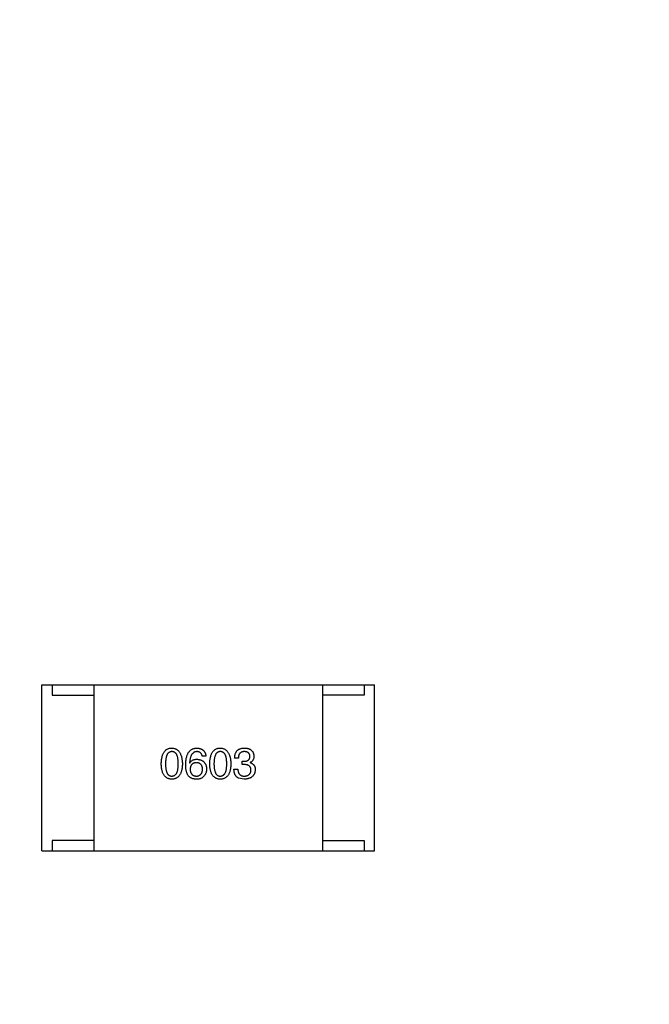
# Model space of a CAD drawing. Header units: inches. Extents: x -36 to 490, y -51 to 98.
# Tile 144 of 153: x 424.29 to 427.31, y 30.59 to 35.33. Entities that reach past the tile are written whole.
import ezdxf

# ---------------------------------------------------------------- set-up
doc = ezdxf.new("R2010")
doc.units = ezdxf.units.IN
doc.header["$LTSCALE"] = 1.21
doc.header["$MEASUREMENT"] = 0
doc.header["$PDMODE"] = 3
doc.header["$PDSIZE"] = 0.3125
doc.layers.get('0').update_dxf_attribs({"linetype": 'CONTINUOUS'})
doc.layers.get('Defpoints').update_dxf_attribs({"linetype": 'CONTINUOUS'})
doc.layers.add('DIM', color=3, linetype='CONTINUOUS')
doc.styles.get("Standard").update_dxf_attribs({"font": 'txt', "width": 0.8})
doc.dimstyles.get("Standard").update_dxf_attribs({"dimtxt": 0.15625, "dimasz": 0.1875, "dimexe": 0.125, "dimexo": 0.0625, "dimgap": 0.09, "dimtad": 0, "dimtih": 1, "dimtoh": 1, "dimzin": 4, "dimdsep": 46, "dimtxsty": 'Standard', "dimblk": '_FILLED', "dimblk1": '_FILLED', "dimblk2": '_FILLED', "dimcen": 0.09, "dimazin": 1, "dimtp": 0.01, "dimtm": 0.01, "dimtfac": 1, "dimtofl": 0, "dimtmove": 0, "dimatfit": 3, "dimldrblk": '_FILLED', "dimfxl": 1, "dimtolj": 1, "dimtzin": 4, "dimarcsym": 0})

# ---------------------------------------------------------------- blocks, each defined once
blk = doc.blocks.new('_FILLED')
at = {"color": 0, "linetype": 'ByBlock'}
blk.add_solid([(0, 0), (-1, 0.1667), (-1, -0.1667)], dxfattribs=at)
blk = doc.blocks.new('*D70')
at = {"layer": 'Defpoints', "color": 0}
for p in [(406.8003, 41.9888), (406.8003, -7.0611), (488.6342, -7.0611)]:
    blk.add_point(p, dxfattribs=at)
at = {"layer": 'DIM', "color": 0, "lineweight": -2}
for p, q in [((406.8628, 41.9888), (488.7592, 41.9888)), ((488.6342, 39.4488), (488.6342, 21.3872)), ((488.6342, -4.5211), (488.6342, 13.5405)), ((406.8628, -7.0611), (488.7592, -7.0611))]:
    blk.add_line(p, q, dxfattribs=at)
at = {"layer": 'DIM', "color": 0, "lineweight": -2, "xscale": 2.54, "yscale": 2.54, "zscale": 2.54}
for p, rotation in [((488.6342, 41.9888), 90), ((488.6342, -7.0611), 270)]:
    blk.add_blockref('_FILLED', p, dxfattribs=dict(at, rotation=rotation))
at = {"layer": 'DIM', "color": 0, "insert": (488.6342, 17.4638), "char_height": 2.5, "attachment_point": 5, "rotation": 90, "line_spacing_factor": 2.5}
blk.add_mtext('\\A1;49.05', dxfattribs=at)

msp = doc.modelspace()

# ---------------------------------------------------------------- linework, layer by layer
at = {"color": 7, "linetype": 'Continuous'}
for p, q in [((424.3932, 32.1255), (425.9932, 32.1255)), ((424.3932, 31.3255), (424.3932, 32.1255)), ((424.4432, 32.1255), (424.4432, 32.0755)), ((424.6432, 32.1255), (424.6432, 31.3255)), ((425.7432, 32.1255), (425.7432, 31.3255)), ((425.9432, 32.1255), (425.9432, 32.0755)), ((425.9932, 31.3255), (425.9932, 32.1255)), ((424.4432, 32.0755), (424.6432, 32.0755)), ((425.9432, 32.0755), (425.7432, 32.0755)), ((425.1824, 31.7813), (425.1644, 31.7813)), ((425.3385, 31.7723), (425.3205, 31.7723)), ((425.1037, 31.7494), (425.1045, 31.7485)), ((425.3172, 31.7182), (425.336, 31.7182)), ((425.3565, 31.7567), (425.3664, 31.7567)), ((425.3565, 31.7412), (425.3565, 31.7567)), ((425.3655, 31.7412), (425.3565, 31.7412)), ((425.3951, 31.751), (425.3951, 31.7502)), ((425.3664, 31.6707), (425.3393, 31.6756)), ((424.6432, 31.3755), (424.4432, 31.3755)), ((424.4432, 31.3755), (424.4432, 31.3255)), ((425.7432, 31.3755), (425.9432, 31.3755)), ((425.9432, 31.3755), (425.9432, 31.3255)), ((424.3932, 31.3255), (425.9932, 31.3255))]:
    msp.add_line(p, q, dxfattribs=at)
for points, knots in [([(424.9675, 31.7444), (424.9676, 31.7475), (424.9678, 31.7534), (424.9685, 31.762), (424.9696, 31.7699), (424.9711, 31.7773), (424.973, 31.7842), (424.9753, 31.7904), (424.9778, 31.7961), (424.9809, 31.8012), (424.9842, 31.8057), (424.988, 31.8096), (424.9921, 31.813), (424.9966, 31.8157), (425.0015, 31.8178), (425.0068, 31.8194), (425.0124, 31.8204), (425.0163, 31.8206), (425.0183, 31.8207)], [0, 0, 0, 0, 0.088823, 0.172287, 0.250296, 0.323438, 0.392244, 0.456221, 0.516635, 0.573871, 0.628, 0.680335, 0.731489, 0.782557, 0.834044, 0.886738, 0.942089, 1, 1, 1, 1]), ([(425.0183, 31.8207), (425.0202, 31.8205), (425.0241, 31.8203), (425.0296, 31.8192), (425.0348, 31.8176), (425.0396, 31.8154), (425.0441, 31.8126), (425.0482, 31.8092), (425.0519, 31.8053), (425.0553, 31.8008), (425.0583, 31.7957), (425.0609, 31.79), (425.0632, 31.7838), (425.0651, 31.777), (425.0666, 31.7697), (425.0679, 31.7618), (425.0687, 31.7533), (425.069, 31.7475), (425.0691, 31.7444)], [0, 0, 0, 0, 0.057415, 0.112361, 0.16496, 0.216437, 0.267441, 0.318839, 0.371478, 0.426325, 0.483626, 0.544235, 0.608673, 0.677374, 0.750405, 0.828394, 0.911525, 1, 1, 1, 1]), ([(425.0849, 31.7412), (425.0849, 31.7443), (425.0851, 31.7504), (425.086, 31.7593), (425.0871, 31.7675), (425.0887, 31.7752), (425.0907, 31.7823), (425.0931, 31.7888), (425.0959, 31.7947), (425.0991, 31.7999), (425.1026, 31.8047), (425.1066, 31.8088), (425.111, 31.8123), (425.1159, 31.8152), (425.1211, 31.8175), (425.1267, 31.8192), (425.1327, 31.8203), (425.1368, 31.8205), (425.1389, 31.8207)], [0, 0, 0, 0, 0.087517, 0.169686, 0.246944, 0.319347, 0.387088, 0.450961, 0.511075, 0.567974, 0.622351, 0.675039, 0.726853, 0.778688, 0.83093, 0.884738, 0.941043, 1, 1, 1, 1]), ([(425.1389, 31.8207), (425.1405, 31.8205), (425.1437, 31.8203), (425.1482, 31.8196), (425.1524, 31.8186), (425.1564, 31.8174), (425.1601, 31.8159), (425.1635, 31.8141), (425.1666, 31.812), (425.1695, 31.8097), (425.1721, 31.8071), (425.1744, 31.8042), (425.1765, 31.801), (425.1782, 31.7976), (425.1797, 31.7939), (425.1809, 31.7899), (425.1818, 31.7857), (425.1822, 31.7828), (425.1824, 31.7813)], [0, 0, 0, 0, 0.073784, 0.144317, 0.211047, 0.274818, 0.336501, 0.395724, 0.453465, 0.510016, 0.566585, 0.622844, 0.680328, 0.739335, 0.800408, 0.863904, 0.93053, 1, 1, 1, 1]), ([(425.2006, 31.7444), (425.2007, 31.7475), (425.2009, 31.7534), (425.2017, 31.762), (425.2028, 31.7699), (425.2043, 31.7773), (425.2061, 31.7842), (425.2084, 31.7904), (425.211, 31.7961), (425.214, 31.8012), (425.2174, 31.8057), (425.2211, 31.8096), (425.2252, 31.813), (425.2298, 31.8157), (425.2347, 31.8178), (425.2399, 31.8194), (425.2456, 31.8204), (425.2494, 31.8206), (425.2514, 31.8207)], [0, 0, 0, 0, 0.088823, 0.172287, 0.250296, 0.323438, 0.392244, 0.456221, 0.516635, 0.573871, 0.628, 0.680335, 0.731489, 0.782557, 0.834044, 0.886738, 0.942089, 1, 1, 1, 1]), ([(425.2514, 31.8207), (425.2534, 31.8205), (425.2572, 31.8203), (425.2628, 31.8192), (425.2679, 31.8176), (425.2728, 31.8154), (425.2772, 31.8126), (425.2813, 31.8092), (425.2851, 31.8053), (425.2884, 31.8008), (425.2915, 31.7957), (425.2941, 31.79), (425.2964, 31.7838), (425.2983, 31.777), (425.2998, 31.7697), (425.301, 31.7618), (425.3019, 31.7533), (425.3021, 31.7475), (425.3022, 31.7444)], [0, 0, 0, 0, 0.057415, 0.112361, 0.16496, 0.216437, 0.267441, 0.318839, 0.371478, 0.426325, 0.483626, 0.544235, 0.608673, 0.677374, 0.750405, 0.828394, 0.911525, 1, 1, 1, 1]), ([(425.3205, 31.7723), (425.3205, 31.7742), (425.3206, 31.778), (425.3213, 31.7834), (425.3223, 31.7884), (425.3236, 31.7931), (425.3254, 31.7974), (425.3274, 31.8014), (425.3299, 31.805), (425.3327, 31.8082), (425.3359, 31.8111), (425.3394, 31.8136), (425.3433, 31.8157), (425.3476, 31.8174), (425.3522, 31.8188), (425.3571, 31.8198), (425.3624, 31.8205), (425.3661, 31.8206), (425.368, 31.8207)], [0, 0, 0, 0, 0.074804, 0.144899, 0.211458, 0.274554, 0.334363, 0.392059, 0.448123, 0.503024, 0.558154, 0.613471, 0.670844, 0.729926, 0.792003, 0.857405, 0.926768, 1, 1, 1, 1]), ([(425.368, 31.8207), (425.3697, 31.8206), (425.3731, 31.8204), (425.3779, 31.8197), (425.3825, 31.8189), (425.3867, 31.8177), (425.3907, 31.8163), (425.3943, 31.8145), (425.3976, 31.8126), (425.4006, 31.8103), (425.4033, 31.8077), (425.4056, 31.8049), (425.4077, 31.8018), (425.4094, 31.7984), (425.4108, 31.7947), (425.4119, 31.7908), (425.4127, 31.7865), (425.413, 31.7836), (425.4131, 31.7821)], [0, 0, 0, 0, 0.077845, 0.151584, 0.221397, 0.287366, 0.350104, 0.410398, 0.467998, 0.524388, 0.579979, 0.635152, 0.690917, 0.747936, 0.806661, 0.867861, 0.932479, 1, 1, 1, 1]), ([(425.0183, 31.8035), (425.017, 31.8034), (425.0147, 31.8033), (425.0112, 31.8026), (425.0079, 31.8015), (425.0049, 31.7998), (425.0022, 31.7977), (424.9997, 31.7952), (424.9974, 31.7921), (424.9954, 31.7886), (424.9936, 31.7847), (424.9921, 31.7803), (424.9909, 31.7754), (424.9897, 31.7701), (424.9889, 31.7644), (424.9884, 31.7581), (424.988, 31.7514), (424.988, 31.7468), (424.9879, 31.7444)], [0, 0, 0, 0, 0.049764, 0.097007, 0.143217, 0.188577, 0.235116, 0.282997, 0.333719, 0.387776, 0.445989, 0.508679, 0.576563, 0.649481, 0.728235, 0.812722, 0.903548, 1, 1, 1, 1]), ([(425.0494, 31.7444), (425.0494, 31.7468), (425.0494, 31.7514), (425.049, 31.7581), (425.0484, 31.7644), (425.0476, 31.7701), (425.0465, 31.7754), (425.0452, 31.7803), (425.0436, 31.7847), (425.0418, 31.7887), (425.0397, 31.7921), (425.0374, 31.7952), (425.0348, 31.7977), (425.032, 31.7998), (425.0289, 31.8015), (425.0256, 31.8026), (425.022, 31.8033), (425.0195, 31.8034), (425.0183, 31.8035)], [0, 0, 0, 0, 0.095719, 0.185854, 0.269738, 0.347952, 0.420315, 0.487894, 0.550245, 0.608186, 0.662454, 0.713283, 0.761375, 0.808209, 0.854301, 0.901312, 0.949396, 1, 1, 1, 1]), ([(425.1389, 31.8035), (425.1376, 31.8034), (425.1351, 31.8032), (425.1314, 31.8023), (425.1279, 31.8012), (425.1247, 31.7995), (425.1217, 31.7975), (425.1189, 31.7951), (425.1164, 31.7923), (425.114, 31.7891), (425.112, 31.7855), (425.1101, 31.7815), (425.1085, 31.7771), (425.1071, 31.7723), (425.1059, 31.7671), (425.1049, 31.7616), (425.1042, 31.7556), (425.1039, 31.7515), (425.1037, 31.7494)], [0, 0, 0, 0, 0.054741, 0.107075, 0.158339, 0.208382, 0.258772, 0.310045, 0.362765, 0.417822, 0.475982, 0.537466, 0.602901, 0.673037, 0.747247, 0.826291, 0.910782, 1, 1, 1, 1]), ([(425.1045, 31.7485), (425.1054, 31.75), (425.1071, 31.7528), (425.1102, 31.7565), (425.1139, 31.7596), (425.118, 31.7622), (425.1226, 31.7641), (425.1277, 31.7656), (425.1332, 31.7664), (425.137, 31.7665), (425.1389, 31.7666)], [0, 0, 0, 0, 0.122276, 0.239997, 0.35611, 0.473903, 0.59404, 0.720428, 0.855383, 1, 1, 1, 1]), ([(425.1644, 31.7813), (425.164, 31.7831), (425.1632, 31.7864), (425.1614, 31.791), (425.159, 31.7948), (425.1561, 31.798), (425.1525, 31.8005), (425.1485, 31.8022), (425.1439, 31.8033), (425.1406, 31.8034), (425.1389, 31.8035)], [0, 0, 0, 0, 0.1439, 0.274233, 0.394478, 0.509388, 0.621911, 0.738504, 0.863414, 1, 1, 1, 1]), ([(425.1389, 31.7666), (425.1408, 31.7664), (425.1443, 31.7661), (425.1495, 31.7652), (425.1543, 31.764), (425.1587, 31.7625), (425.1629, 31.7607), (425.1667, 31.7586), (425.1701, 31.7561), (425.1732, 31.7533), (425.176, 31.7502), (425.1784, 31.7468), (425.1805, 31.7431), (425.1822, 31.739), (425.1836, 31.7347), (425.1847, 31.73), (425.1854, 31.725), (425.1856, 31.7216), (425.1857, 31.7198)], [0, 0, 0, 0, 0.074228, 0.144548, 0.211288, 0.274576, 0.335162, 0.393915, 0.450599, 0.506657, 0.562409, 0.618617, 0.676096, 0.735061, 0.79654, 0.860906, 0.928473, 1, 1, 1, 1]), ([(425.2514, 31.8035), (425.2502, 31.8034), (425.2478, 31.8033), (425.2443, 31.8026), (425.2411, 31.8015), (425.2381, 31.7998), (425.2354, 31.7977), (425.2328, 31.7952), (425.2306, 31.7921), (425.2286, 31.7886), (425.2268, 31.7847), (425.2252, 31.7803), (425.224, 31.7754), (425.2229, 31.7701), (425.2221, 31.7644), (425.2215, 31.7581), (425.2212, 31.7514), (425.2211, 31.7468), (425.2211, 31.7444)], [0, 0, 0, 0, 0.049764, 0.097007, 0.143217, 0.188577, 0.235116, 0.282997, 0.333719, 0.387776, 0.445989, 0.508679, 0.576563, 0.649481, 0.728235, 0.812722, 0.903548, 1, 1, 1, 1]), ([(425.2826, 31.7444), (425.2826, 31.7468), (425.2825, 31.7514), (425.2821, 31.7581), (425.2815, 31.7644), (425.2807, 31.7701), (425.2796, 31.7754), (425.2783, 31.7803), (425.2767, 31.7847), (425.2749, 31.7887), (425.2728, 31.7921), (425.2705, 31.7952), (425.2679, 31.7977), (425.2651, 31.7998), (425.262, 31.8015), (425.2587, 31.8026), (425.2551, 31.8033), (425.2527, 31.8034), (425.2514, 31.8035)], [0, 0, 0, 0, 0.095719, 0.185854, 0.269738, 0.347952, 0.420315, 0.487894, 0.550245, 0.608186, 0.662454, 0.713283, 0.761375, 0.808209, 0.854301, 0.901312, 0.949396, 1, 1, 1, 1]), ([(425.3672, 31.8035), (425.3661, 31.8034), (425.3639, 31.8034), (425.3607, 31.803), (425.3577, 31.8024), (425.355, 31.8016), (425.3524, 31.8005), (425.3501, 31.7991), (425.3479, 31.7976), (425.346, 31.7957), (425.3443, 31.7936), (425.3429, 31.7913), (425.3416, 31.7887), (425.3405, 31.7859), (425.3397, 31.7828), (425.3391, 31.7795), (425.3386, 31.776), (425.3385, 31.7736), (425.3385, 31.7723)], [0, 0, 0, 0, 0.069877, 0.136363, 0.198671, 0.257968, 0.315462, 0.370709, 0.425568, 0.479847, 0.535753, 0.592303, 0.651386, 0.713311, 0.778642, 0.84836, 0.921866, 1, 1, 1, 1]), ([(425.3664, 31.7567), (425.3675, 31.7568), (425.3696, 31.7569), (425.3727, 31.7572), (425.3755, 31.7578), (425.3782, 31.7585), (425.3807, 31.7593), (425.383, 31.7604), (425.385, 31.7616), (425.3869, 31.763), (425.3885, 31.7646), (425.39, 31.7664), (425.3912, 31.7683), (425.3922, 31.7704), (425.3931, 31.7727), (425.3937, 31.7751), (425.3941, 31.7778), (425.3942, 31.7796), (425.3942, 31.7805)], [0, 0, 0, 0, 0.079415, 0.154091, 0.22508, 0.29186, 0.355026, 0.415127, 0.472418, 0.528511, 0.583551, 0.638361, 0.693547, 0.750023, 0.807857, 0.868401, 0.932259, 1, 1, 1, 1]), ([(425.3942, 31.7805), (425.3941, 31.7814), (425.394, 31.7831), (425.3935, 31.7857), (425.3928, 31.788), (425.392, 31.7902), (425.3909, 31.7923), (425.3897, 31.7941), (425.3883, 31.7958), (425.3867, 31.7973), (425.3849, 31.7987), (425.3829, 31.7999), (425.3807, 31.8009), (425.3784, 31.8018), (425.3758, 31.8024), (425.3731, 31.8029), (425.3702, 31.8033), (425.3682, 31.8034), (425.3672, 31.8035)], [0, 0, 0, 0, 0.067655, 0.132224, 0.194132, 0.253145, 0.309858, 0.366002, 0.421361, 0.47702, 0.532632, 0.590536, 0.65067, 0.713258, 0.779588, 0.848803, 0.921949, 1, 1, 1, 1]), ([(425.4131, 31.7821), (425.413, 31.7803), (425.4129, 31.7768), (425.4121, 31.7717), (425.4107, 31.767), (425.4087, 31.7628), (425.4061, 31.7591), (425.403, 31.7559), (425.3993, 31.7531), (425.3965, 31.7517), (425.3951, 31.751)], [0, 0, 0, 0, 0.143686, 0.277942, 0.40333, 0.521785, 0.638573, 0.755208, 0.874773, 1, 1, 1, 1]), ([(425.0183, 31.6707), (425.0163, 31.6708), (425.0124, 31.6709), (425.0068, 31.6719), (425.0015, 31.6734), (424.9966, 31.6755), (424.9921, 31.6781), (424.988, 31.6814), (424.9842, 31.6851), (424.9809, 31.6895), (424.9778, 31.6944), (424.9753, 31.6999), (424.973, 31.706), (424.9711, 31.7126), (424.9696, 31.7198), (424.9685, 31.7275), (424.9678, 31.7358), (424.9676, 31.7415), (424.9675, 31.7444)], [0, 0, 0, 0, 0.059135, 0.115606, 0.169241, 0.221578, 0.273261, 0.324749, 0.377329, 0.431642, 0.488541, 0.548597, 0.612232, 0.680174, 0.752504, 0.829777, 0.912307, 1, 1, 1, 1]), ([(424.9879, 31.7444), (424.988, 31.7421), (424.988, 31.7374), (424.9884, 31.7307), (424.9889, 31.7245), (424.9897, 31.7187), (424.9909, 31.7134), (424.9921, 31.7086), (424.9936, 31.7042), (424.9954, 31.7002), (424.9974, 31.6967), (424.9997, 31.6937), (425.0022, 31.6911), (425.005, 31.6891), (425.0079, 31.6874), (425.0112, 31.6862), (425.0147, 31.6856), (425.017, 31.6855), (425.0183, 31.6854)], [0, 0, 0, 0, 0.096457, 0.187288, 0.27178, 0.350132, 0.423455, 0.491343, 0.554037, 0.612253, 0.666313, 0.717038, 0.764921, 0.811214, 0.856775, 0.902988, 0.950234, 1, 1, 1, 1]), ([(425.0183, 31.6854), (425.0195, 31.6855), (425.022, 31.6857), (425.0256, 31.6864), (425.0289, 31.6877), (425.032, 31.6894), (425.0348, 31.6915), (425.0373, 31.6941), (425.0397, 31.6971), (425.0417, 31.7006), (425.0436, 31.7046), (425.0451, 31.7089), (425.0465, 31.7138), (425.0476, 31.719), (425.0484, 31.7248), (425.049, 31.7309), (425.0494, 31.7375), (425.0494, 31.7421), (425.0494, 31.7444)], [0, 0, 0, 0, 0.050879, 0.099377, 0.146973, 0.193618, 0.240619, 0.289461, 0.34047, 0.395283, 0.453059, 0.515633, 0.582666, 0.655287, 0.732971, 0.815933, 0.905166, 1, 1, 1, 1]), ([(425.0691, 31.7444), (425.069, 31.7415), (425.0688, 31.7358), (425.068, 31.7275), (425.0669, 31.7198), (425.0654, 31.7126), (425.0635, 31.706), (425.0613, 31.6999), (425.0587, 31.6945), (425.0557, 31.6895), (425.0523, 31.6852), (425.0486, 31.6814), (425.0444, 31.6781), (425.0399, 31.6755), (425.035, 31.6734), (425.0298, 31.6719), (425.0241, 31.6709), (425.0203, 31.6708), (425.0183, 31.6707)], [0, 0, 0, 0, 0.08769, 0.170218, 0.24749, 0.319818, 0.387758, 0.451391, 0.511445, 0.568185, 0.622681, 0.67526, 0.726746, 0.778428, 0.830764, 0.884397, 0.940866, 1, 1, 1, 1]), ([(425.0955, 31.6903), (425.0946, 31.6919), (425.0929, 31.6951), (425.0907, 31.7003), (425.0889, 31.706), (425.0874, 31.7122), (425.0862, 31.7188), (425.0855, 31.7258), (425.0849, 31.7333), (425.0849, 31.7385), (425.0849, 31.7412)], [0, 0, 0, 0, 0.101889, 0.209155, 0.322694, 0.442863, 0.569758, 0.70479, 0.848502, 1, 1, 1, 1]), ([(425.1365, 31.7502), (425.1353, 31.7501), (425.1331, 31.75), (425.1298, 31.7496), (425.1267, 31.7489), (425.1239, 31.7479), (425.1212, 31.7468), (425.1188, 31.7453), (425.1165, 31.7437), (425.1145, 31.7418), (425.1127, 31.7397), (425.1112, 31.7373), (425.1098, 31.7347), (425.1086, 31.7319), (425.1077, 31.7288), (425.1069, 31.7255), (425.1064, 31.7219), (425.1062, 31.7195), (425.1062, 31.7182)], [0, 0, 0, 0, 0.070453, 0.136523, 0.199866, 0.260392, 0.318446, 0.374657, 0.430182, 0.485556, 0.541071, 0.598396, 0.657208, 0.718642, 0.783247, 0.851631, 0.923928, 1, 1, 1, 1]), ([(425.1062, 31.7182), (425.1062, 31.7169), (425.1064, 31.7144), (425.107, 31.7108), (425.1077, 31.7074), (425.1087, 31.7042), (425.1098, 31.7013), (425.1113, 31.6986), (425.1129, 31.6962), (425.1148, 31.694), (425.1168, 31.692), (425.1191, 31.6904), (425.1216, 31.6889), (425.1243, 31.6877), (425.1272, 31.6867), (425.1304, 31.6861), (425.1338, 31.6856), (425.1361, 31.6855), (425.1373, 31.6854)], [0, 0, 0, 0, 0.076467, 0.148148, 0.216496, 0.280559, 0.342274, 0.401168, 0.458322, 0.514073, 0.569257, 0.62465, 0.68124, 0.739113, 0.799947, 0.862804, 0.929597, 1, 1, 1, 1]), ([(425.166, 31.719), (425.1659, 31.7203), (425.1657, 31.7226), (425.1652, 31.7261), (425.1645, 31.7293), (425.1636, 31.7323), (425.1625, 31.7351), (425.1612, 31.7376), (425.1596, 31.7399), (425.1579, 31.742), (425.1559, 31.7438), (425.1537, 31.7455), (425.1513, 31.7468), (425.1488, 31.748), (425.146, 31.7489), (425.143, 31.7496), (425.1398, 31.75), (425.1376, 31.7501), (425.1365, 31.7502)], [0, 0, 0, 0, 0.076288, 0.14871, 0.216387, 0.281386, 0.342528, 0.402111, 0.4591, 0.514852, 0.569974, 0.625644, 0.682226, 0.740156, 0.800362, 0.863471, 0.930116, 1, 1, 1, 1]), ([(425.1373, 31.6854), (425.1384, 31.6855), (425.1405, 31.6857), (425.1436, 31.6862), (425.1465, 31.687), (425.1492, 31.6881), (425.1517, 31.6893), (425.1541, 31.6909), (425.1562, 31.6926), (425.1581, 31.6946), (425.1598, 31.6969), (425.1613, 31.6993), (425.1626, 31.702), (425.1637, 31.705), (425.1645, 31.7082), (425.1652, 31.7116), (425.1658, 31.7152), (425.1659, 31.7177), (425.166, 31.719)], [0, 0, 0, 0, 0.066682, 0.130303, 0.190802, 0.248749, 0.30534, 0.361219, 0.415721, 0.471765, 0.528279, 0.586428, 0.64659, 0.710143, 0.776461, 0.846692, 0.921137, 1, 1, 1, 1]), ([(425.1857, 31.7198), (425.1856, 31.7181), (425.1855, 31.7146), (425.1848, 31.7096), (425.1837, 31.7047), (425.1821, 31.6999), (425.18, 31.6954), (425.1774, 31.691), (425.1744, 31.6868), (425.1721, 31.6843), (425.1709, 31.683)], [0, 0, 0, 0, 0.12904, 0.253809, 0.377066, 0.499122, 0.621469, 0.744665, 0.870607, 1, 1, 1, 1]), ([(425.2514, 31.6707), (425.2494, 31.6708), (425.2456, 31.6709), (425.2399, 31.6719), (425.2347, 31.6734), (425.2298, 31.6755), (425.2253, 31.6781), (425.2211, 31.6814), (425.2174, 31.6851), (425.214, 31.6895), (425.211, 31.6944), (425.2084, 31.6999), (425.2062, 31.706), (425.2043, 31.7126), (425.2028, 31.7198), (425.2017, 31.7275), (425.2009, 31.7358), (425.2007, 31.7415), (425.2006, 31.7444)], [0, 0, 0, 0, 0.059135, 0.115606, 0.169241, 0.221578, 0.273261, 0.324749, 0.377329, 0.431642, 0.488541, 0.548597, 0.612232, 0.680174, 0.752504, 0.829777, 0.912307, 1, 1, 1, 1]), ([(425.2211, 31.7444), (425.2211, 31.7421), (425.2212, 31.7374), (425.2215, 31.7307), (425.2221, 31.7245), (425.2229, 31.7187), (425.224, 31.7134), (425.2252, 31.7086), (425.2268, 31.7042), (425.2286, 31.7002), (425.2306, 31.6967), (425.2328, 31.6937), (425.2353, 31.6911), (425.2381, 31.6891), (425.2411, 31.6874), (425.2443, 31.6862), (425.2478, 31.6856), (425.2502, 31.6855), (425.2514, 31.6854)], [0, 0, 0, 0, 0.096457, 0.187288, 0.27178, 0.350132, 0.423455, 0.491343, 0.554037, 0.612253, 0.666313, 0.717038, 0.764921, 0.811214, 0.856775, 0.902988, 0.950234, 1, 1, 1, 1]), ([(425.2514, 31.6854), (425.2527, 31.6855), (425.2551, 31.6857), (425.2587, 31.6864), (425.262, 31.6877), (425.2651, 31.6894), (425.2679, 31.6915), (425.2705, 31.6941), (425.2728, 31.6971), (425.2749, 31.7006), (425.2767, 31.7046), (425.2783, 31.7089), (425.2796, 31.7138), (425.2807, 31.719), (425.2815, 31.7248), (425.2821, 31.7309), (425.2825, 31.7375), (425.2826, 31.7421), (425.2826, 31.7444)], [0, 0, 0, 0, 0.050879, 0.099377, 0.146973, 0.193618, 0.240619, 0.289461, 0.34047, 0.395283, 0.453059, 0.515633, 0.582666, 0.655287, 0.732971, 0.815933, 0.905166, 1, 1, 1, 1]), ([(425.3022, 31.7444), (425.3021, 31.7415), (425.3019, 31.7358), (425.3012, 31.7275), (425.3001, 31.7198), (425.2986, 31.7126), (425.2967, 31.706), (425.2945, 31.6999), (425.2919, 31.6945), (425.2889, 31.6895), (425.2855, 31.6852), (425.2817, 31.6814), (425.2776, 31.6781), (425.2731, 31.6755), (425.2682, 31.6734), (425.2629, 31.6719), (425.2573, 31.6709), (425.2534, 31.6708), (425.2514, 31.6707)], [0, 0, 0, 0, 0.08769, 0.170218, 0.24749, 0.319818, 0.387758, 0.451391, 0.511445, 0.568185, 0.622681, 0.67526, 0.726746, 0.778428, 0.830764, 0.884397, 0.940866, 1, 1, 1, 1]), ([(425.3393, 31.6756), (425.3384, 31.676), (425.3367, 31.6768), (425.3343, 31.6784), (425.332, 31.68), (425.3299, 31.6819), (425.328, 31.6839), (425.3262, 31.6862), (425.3245, 31.6886), (425.3231, 31.6912), (425.3218, 31.6939), (425.3206, 31.6969), (425.3197, 31.7), (425.3188, 31.7033), (425.3182, 31.7068), (425.3177, 31.7104), (425.3173, 31.7143), (425.3172, 31.7169), (425.3172, 31.7182)], [0, 0, 0, 0, 0.056906, 0.113264, 0.168825, 0.223843, 0.279195, 0.335267, 0.392098, 0.450414, 0.51054, 0.572219, 0.636652, 0.703156, 0.773102, 0.845505, 0.921063, 1, 1, 1, 1]), ([(425.336, 31.7182), (425.3361, 31.7169), (425.3362, 31.7143), (425.3367, 31.7106), (425.3373, 31.7071), (425.3382, 31.7039), (425.3394, 31.7009), (425.3407, 31.6982), (425.3424, 31.6958), (425.3442, 31.6936), (425.3463, 31.6917), (425.3486, 31.69), (425.3511, 31.6885), (425.3539, 31.6874), (425.3569, 31.6865), (425.3601, 31.6859), (425.3636, 31.6855), (425.366, 31.6854), (425.3672, 31.6854)], [0, 0, 0, 0, 0.07723, 0.149593, 0.217944, 0.282232, 0.34411, 0.402297, 0.458791, 0.513966, 0.568538, 0.623291, 0.679957, 0.737243, 0.798142, 0.86118, 0.928728, 1, 1, 1, 1]), ([(425.3991, 31.7141), (425.3991, 31.7152), (425.3991, 31.7173), (425.3987, 31.7204), (425.398, 31.7233), (425.3971, 31.7259), (425.3959, 31.7284), (425.3945, 31.7306), (425.3927, 31.7326), (425.3908, 31.7344), (425.3885, 31.736), (425.386, 31.7374), (425.3832, 31.7386), (425.3802, 31.7395), (425.3769, 31.7403), (425.3733, 31.7408), (425.3695, 31.7411), (425.3669, 31.7411), (425.3655, 31.7412)], [0, 0, 0, 0, 0.066518, 0.129194, 0.188613, 0.245254, 0.300032, 0.353805, 0.407079, 0.461108, 0.516272, 0.574141, 0.634837, 0.699275, 0.767504, 0.840272, 0.917505, 1, 1, 1, 1]), ([(425.4196, 31.7166), (425.4195, 31.7148), (425.4193, 31.7113), (425.4184, 31.7062), (425.4171, 31.7015), (425.4155, 31.6971), (425.4135, 31.6931), (425.4111, 31.6893), (425.4083, 31.6859), (425.4051, 31.6829), (425.4016, 31.6802), (425.3977, 31.6778), (425.3934, 31.6757), (425.3887, 31.6741), (425.3836, 31.6727), (425.3782, 31.6716), (425.3724, 31.6709), (425.3684, 31.6708), (425.3664, 31.6707)], [0, 0, 0, 0, 0.068236, 0.132937, 0.194125, 0.253174, 0.310181, 0.365986, 0.421096, 0.476216, 0.532352, 0.590232, 0.649824, 0.71274, 0.778406, 0.848058, 0.921922, 1, 1, 1, 1]), ([(425.3672, 31.6854), (425.3684, 31.6855), (425.3708, 31.6857), (425.3743, 31.6862), (425.3775, 31.6869), (425.3805, 31.6878), (425.3833, 31.6888), (425.3859, 31.6902), (425.3882, 31.6917), (425.3904, 31.6934), (425.3922, 31.6953), (425.394, 31.6974), (425.3954, 31.6997), (425.3966, 31.7022), (425.3976, 31.7049), (425.3983, 31.7078), (425.3989, 31.7109), (425.3991, 31.713), (425.3991, 31.7141)], [0, 0, 0, 0, 0.076694, 0.149502, 0.218019, 0.283183, 0.345589, 0.405199, 0.462852, 0.519478, 0.575313, 0.630559, 0.687006, 0.744638, 0.804006, 0.866059, 0.931486, 1, 1, 1, 1]), ([(425.3951, 31.7502), (425.396, 31.7498), (425.398, 31.7492), (425.4008, 31.7481), (425.4034, 31.7468), (425.4058, 31.7454), (425.408, 31.7437), (425.4101, 31.742), (425.4119, 31.7401), (425.4135, 31.7381), (425.415, 31.7359), (425.4162, 31.7336), (425.4173, 31.7311), (425.4181, 31.7285), (425.4189, 31.7257), (425.4193, 31.7228), (425.4196, 31.7197), (425.4196, 31.7176), (425.4196, 31.7166)], [0, 0, 0, 0, 0.069445, 0.136039, 0.200011, 0.261745, 0.322328, 0.381403, 0.438864, 0.496655, 0.554398, 0.612391, 0.672266, 0.733005, 0.79604, 0.861293, 0.928785, 1, 1, 1, 1]), ([(425.134, 31.6707), (425.132, 31.6708), (425.128, 31.671), (425.1222, 31.6721), (425.1167, 31.6737), (425.1117, 31.6759), (425.107, 31.6786), (425.1027, 31.682), (425.0988, 31.6859), (425.0966, 31.6888), (425.0955, 31.6903)], [0, 0, 0, 0, 0.137449, 0.267856, 0.393219, 0.514735, 0.63397, 0.753734, 0.874967, 1, 1, 1, 1]), ([(425.1709, 31.683), (425.17, 31.6819), (425.1681, 31.6798), (425.1646, 31.6772), (425.1607, 31.675), (425.1563, 31.6732), (425.1514, 31.6719), (425.146, 31.671), (425.1402, 31.6706), (425.1361, 31.6706), (425.134, 31.6707)], [0, 0, 0, 0, 0.105033, 0.21147, 0.321511, 0.438526, 0.563605, 0.698055, 0.843218, 1, 1, 1, 1])]:
    msp.add_open_spline(points, degree=3, knots=knots, dxfattribs=at)

# ---------------------------------------------------------------- dimensions: what is measured, and where the dimension line sits
at = {"layer": 'DIM'}
dim = msp.add_linear_dim(base=(488.6342, -7.0611), p1=(406.8003, 41.9888), p2=(406.8003, -7.0611), angle=90, dimstyle='Standard', override={"dimtxt": 2.5, "dimasz": 2.54, "dimtih": 0, "dimtoh": 0, "dimzin": 0, "dimcen": 0.198, "dimadec": 0, "dimazin": 0, "dimtp": 0, "dimtm": 0, "dimtdec": 4, "dimtzin": 0}, dxfattribs=at)
dim.commit()
dim.dimension.update_dxf_attribs({"geometry": '*D70', "text_midpoint": (488.6342, 17.4638)})

doc.saveas('drawing.dxf')
